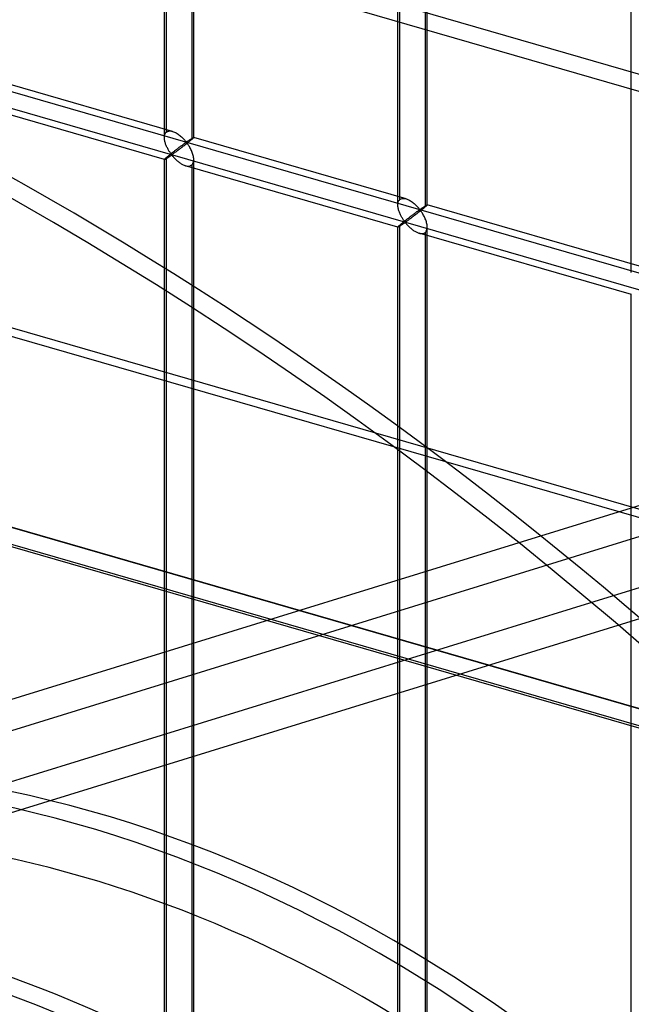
# Model space of a CAD drawing. Header units: millimetres. Extents: x -626 to 636, y -726 to 753.
# Tile 52 of 84: x 89 to 194, y 240 to 407. Entities that reach past the tile are written whole.
import ezdxf

# ---------------------------------------------------------------- set-up
doc = ezdxf.new("R2010")
doc.units = ezdxf.units.MM
doc.layers.add('MAIN-1', color=7, linetype='Continuous')
doc.layers.add('MAIN-2', color=7, linetype='Continuous')

msp = doc.modelspace()

# ---------------------------------------------------------------- linework, layer by layer
at = {"layer": 'MAIN-1'}
for p, q in [((395.8, 266.07), (-595.8, 552.32)), ((-558.99, 504.89), (358.99, 239.89))]:
    msp.add_line(p, q, dxfattribs=at)
at = {"layer": 'MAIN-2'}
for p, q in [((305.15, 366.32), (-523.57, 605.55)), ((-526.07, 603.38), (302.65, 364.15)), ((393.97, 265.16), (-588.97, 548.91)), ((113.97, 387.37), (113.97, 542.76)), ((114.3, 388.29), (114.3, 543.09)), ((118.63, 541.84), (118.63, 387.04)), ((118.97, 387.37), (118.97, 542.76)), ((154.09, 376.8), (154.09, 531.61)), ((153.75, 375.89), (153.75, 531.27)), ((158.41, 530.36), (158.41, 375.56)), ((158.75, 375.89), (158.75, 531.27)), ((193.53, 364.41), (193.53, 519.79)), ((-319.9, 512.91), (634.9, 237.28)), ((598.87, 244.8), (-320.23, 510.12)), ((361.49, 242.06), (-556.49, 507.06)), ((360.07, 242.39), (-553.59, 506.14)), ((-552.81, 502.69), (360.84, 238.94)), ((493.03, 416.76), (8.06, 267.04)), ((491.92, 411.12), (17.86, 264.76)), ((115.36, 388.42), (79.18, 398.87)), ((113.97, 383.62), (77.79, 394.06)), ((17.08, 255.88), (451.32, 389.94)), ((113.97, 387.51), (113.99, 387.64)), ((113.97, 387.36), (113.97, 387.51)), ((113.97, 387.23), (113.97, 387.36)), ((113.99, 387.09), (113.97, 387.23)), ((113.99, 387.64), (114.01, 387.78)), ((114.01, 387.78), (114.05, 387.9)), ((114.05, 387.9), (114.1, 388.01)), ((114.1, 388.01), (114.15, 388.12)), ((114.15, 388.12), (114.22, 388.21)), ((114.22, 388.21), (114.3, 388.29)), ((114.3, 388.29), (114.42, 388.37)), ((114.42, 388.37), (114.55, 388.43)), ((114.55, 388.43), (114.7, 388.47)), ((114.7, 388.47), (114.85, 388.49)), ((114.85, 388.49), (115.02, 388.49)), ((115.02, 388.49), (115.19, 388.46)), ((115.19, 388.46), (115.37, 388.42)), ((115.37, 388.42), (115.53, 388.37)), ((115.53, 388.37), (115.68, 388.3)), ((115.68, 388.3), (115.84, 388.23)), ((115.84, 388.23), (115.99, 388.15)), ((115.99, 388.15), (116.14, 388.05)), ((116.14, 388.05), (116.29, 387.96)), ((116.29, 387.96), (116.44, 387.85)), ((116.44, 387.85), (116.58, 387.74)), ((116.58, 387.74), (116.72, 387.63)), ((116.72, 387.63), (116.86, 387.51)), ((116.86, 387.51), (116.98, 387.39)), ((116.98, 387.39), (117.11, 387.28)), ((117.11, 387.28), (117.22, 387.16)), ((118.62, 387.2), (118.66, 387.23)), ((118.66, 387.23), (118.7, 387.25)), ((118.7, 387.25), (118.74, 387.27)), ((118.74, 387.27), (118.77, 387.29)), ((118.77, 387.29), (118.8, 387.31)), ((118.83, 387.22), (118.79, 387.18)), ((118.8, 387.31), (118.83, 387.33)), ((118.83, 387.33), (118.86, 387.34)), ((118.87, 387.26), (118.83, 387.22)), ((118.86, 387.34), (118.88, 387.36)), ((118.9, 387.29), (118.87, 387.26)), ((118.88, 387.36), (118.9, 387.37)), ((118.9, 387.37), (118.92, 387.37)), ((118.92, 387.31), (118.9, 387.29)), ((118.92, 387.37), (118.94, 387.38)), ((118.94, 387.33), (118.92, 387.31)), ((118.94, 387.38), (118.95, 387.38)), ((118.96, 387.35), (118.94, 387.33)), ((118.95, 387.38), (118.96, 387.38)), ((118.96, 387.38), (118.96, 387.38)), ((118.96, 387.38), (118.96, 387.38)), ((118.96, 387.38), (118.96, 387.38)), ((118.96, 387.38), (118.97, 387.38)), ((118.97, 387.38), (118.96, 387.37)), ((155.14, 376.94), (118.96, 387.38)), ((118.96, 387.37), (118.96, 387.35)), ((118.97, 387.38), (118.97, 387.38)), ((118.97, 387.38), (118.97, 387.38)), ((114, 386.95), (113.99, 387.09)), ((114.03, 386.81), (114, 386.95)), ((114.06, 386.68), (114.03, 386.81)), ((114.1, 386.54), (114.06, 386.68)), ((114.14, 386.4), (114.1, 386.54)), ((114.18, 386.27), (114.14, 386.4)), ((114.23, 386.13), (114.18, 386.27)), ((114.29, 385.99), (114.23, 386.13)), ((114.35, 385.86), (114.29, 385.99)), ((114.41, 385.73), (114.35, 385.86)), ((114.47, 385.6), (114.41, 385.73)), ((114.53, 385.48), (114.47, 385.6)), ((116.36, 385.59), (116.28, 385.53)), ((116.44, 385.65), (116.36, 385.59)), ((116.52, 385.71), (116.44, 385.65)), ((116.6, 385.76), (116.52, 385.71)), ((116.68, 385.82), (116.6, 385.76)), ((116.75, 385.88), (116.68, 385.82)), ((116.83, 385.61), (116.71, 385.52)), ((116.83, 385.93), (116.75, 385.88)), ((116.9, 385.98), (116.83, 385.93)), ((116.95, 385.7), (116.83, 385.61)), ((116.97, 386.04), (116.9, 385.98)), ((117.07, 385.79), (116.95, 385.7)), ((117.03, 386.09), (116.97, 386.04)), ((117.1, 386.13), (117.03, 386.09)), ((117.19, 385.88), (117.07, 385.79)), ((117.17, 386.18), (117.1, 386.13)), ((117.23, 386.23), (117.17, 386.18)), ((117.31, 385.98), (117.19, 385.88)), ((117.22, 387.16), (117.33, 387.04)), ((117.29, 386.27), (117.23, 386.23)), ((117.35, 386.31), (117.29, 386.27)), ((117.44, 386.07), (117.31, 385.98)), ((117.33, 387.04), (117.43, 386.93)), ((117.4, 386.35), (117.35, 386.31)), ((117.46, 386.39), (117.4, 386.35)), ((117.43, 386.93), (117.53, 386.83)), ((117.56, 386.17), (117.44, 386.07)), ((117.51, 386.42), (117.46, 386.39)), ((117.56, 386.46), (117.51, 386.42)), ((117.53, 386.83), (117.61, 386.73)), ((117.6, 386.49), (117.56, 386.46)), ((117.69, 386.27), (117.56, 386.17)), ((117.65, 386.51), (117.6, 386.49)), ((117.61, 386.73), (117.72, 386.64)), ((117.72, 386.52), (117.65, 386.51)), ((117.81, 386.37), (117.69, 386.27)), ((117.72, 386.64), (117.78, 386.65)), ((117.82, 386.43), (117.72, 386.52)), ((117.78, 386.65), (117.83, 386.68)), ((117.93, 386.46), (117.81, 386.37)), ((117.9, 386.33), (117.82, 386.43)), ((117.83, 386.68), (117.87, 386.7)), ((117.87, 386.7), (117.92, 386.73)), ((117.98, 386.21), (117.9, 386.33)), ((117.92, 386.73), (117.97, 386.76)), ((118.05, 386.55), (117.93, 386.46)), ((117.97, 386.76), (118.01, 386.8)), ((118.06, 386.09), (117.98, 386.21)), ((118.01, 386.8), (118.06, 386.83)), ((118.16, 386.65), (118.05, 386.55)), ((118.06, 386.83), (118.11, 386.86)), ((118.15, 385.96), (118.06, 386.09)), ((118.11, 386.86), (118.16, 386.89)), ((118.24, 385.82), (118.15, 385.96)), ((118.16, 386.89), (118.21, 386.93)), ((118.27, 386.73), (118.16, 386.65)), ((118.21, 386.93), (118.26, 386.96)), ((118.32, 385.67), (118.24, 385.82)), ((118.26, 386.96), (118.3, 386.99)), ((118.37, 386.82), (118.27, 386.73)), ((118.3, 386.99), (118.35, 387.03)), ((118.41, 385.51), (118.32, 385.67)), ((118.35, 387.03), (118.4, 387.06)), ((118.46, 386.9), (118.37, 386.82)), ((118.4, 387.06), (118.45, 387.09)), ((118.45, 387.09), (118.49, 387.12)), ((118.55, 386.97), (118.46, 386.9)), ((118.49, 387.12), (118.54, 387.15)), ((118.54, 387.15), (118.58, 387.17)), ((118.63, 387.04), (118.55, 386.97)), ((118.58, 387.17), (118.62, 387.2)), ((118.69, 387.09), (118.63, 387.04)), ((118.74, 387.14), (118.69, 387.09)), ((118.79, 387.18), (118.74, 387.14)), ((114.22, 383.89), (114.15, 383.83)), ((114.3, 383.96), (114.22, 383.89)), ((114.36, 384.01), (114.3, 383.96)), ((114.3, 229.16), (114.3, 383.96)), ((114.35, 383.82), (114.41, 383.86)), ((114.42, 384.06), (114.36, 384.01)), ((114.41, 383.86), (114.47, 383.9)), ((114.48, 384.11), (114.42, 384.06)), ((114.47, 383.9), (114.54, 383.94)), ((114.55, 384.16), (114.48, 384.11)), ((114.6, 385.35), (114.53, 385.48)), ((114.54, 383.94), (114.6, 383.99)), ((114.62, 384.22), (114.55, 384.16)), ((114.67, 385.24), (114.6, 385.35)), ((114.6, 383.99), (114.67, 384.03)), ((114.69, 384.28), (114.62, 384.22)), ((114.73, 385.12), (114.67, 385.24)), ((114.67, 384.03), (114.74, 384.08)), ((114.76, 384.34), (114.69, 384.28)), ((114.8, 385.01), (114.73, 385.12)), ((114.74, 384.08), (114.81, 384.13)), ((114.84, 384.41), (114.76, 384.34)), ((114.87, 384.91), (114.8, 385.01)), ((114.81, 384.13), (114.88, 384.17)), ((114.92, 384.47), (114.84, 384.41)), ((114.94, 384.81), (114.87, 384.91)), ((114.88, 384.17), (114.94, 384.22)), ((115.01, 384.54), (114.92, 384.47)), ((115, 384.72), (114.94, 384.81)), ((114.94, 384.22), (115.01, 384.26)), ((115.07, 384.63), (115, 384.72)), ((115.09, 384.6), (115.01, 384.54)), ((115.01, 384.26), (115.07, 384.3)), ((115.13, 384.55), (115.07, 384.63)), ((115.07, 384.3), (115.13, 384.34)), ((115.17, 384.67), (115.09, 384.6)), ((115.21, 384.48), (115.13, 384.55)), ((115.13, 384.34), (115.22, 384.36)), ((115.26, 384.74), (115.17, 384.67)), ((115.3, 384.49), (115.21, 384.48)), ((115.22, 384.36), (115.3, 384.29)), ((115.35, 384.81), (115.26, 384.74)), ((115.37, 384.54), (115.3, 384.49)), ((115.3, 384.29), (115.37, 384.21)), ((115.44, 384.88), (115.35, 384.81)), ((115.44, 384.58), (115.37, 384.54)), ((115.37, 384.21), (115.44, 384.13)), ((115.52, 384.94), (115.44, 384.88)), ((115.51, 384.63), (115.44, 384.58)), ((115.44, 384.13), (115.51, 384.05)), ((115.59, 384.69), (115.51, 384.63)), ((115.51, 384.05), (115.59, 383.96)), ((115.61, 385.01), (115.52, 384.94)), ((115.67, 384.75), (115.59, 384.69)), ((115.59, 383.96), (115.68, 383.87)), ((115.7, 385.08), (115.61, 385.01)), ((115.76, 384.81), (115.67, 384.75)), ((115.68, 383.87), (115.77, 383.78)), ((115.78, 385.14), (115.7, 385.08)), ((115.85, 384.88), (115.76, 384.81)), ((115.86, 385.21), (115.78, 385.14)), ((115.95, 384.95), (115.85, 384.88)), ((115.95, 385.27), (115.86, 385.21)), ((116.03, 385.34), (115.95, 385.27)), ((116.05, 385.02), (115.95, 384.95)), ((116.12, 385.4), (116.03, 385.34)), ((116.15, 385.1), (116.05, 385.02)), ((116.2, 385.46), (116.12, 385.4)), ((116.26, 385.18), (116.15, 385.1)), ((116.28, 385.53), (116.2, 385.46)), ((116.37, 385.26), (116.26, 385.18)), ((116.48, 385.34), (116.37, 385.26)), ((116.6, 385.43), (116.48, 385.34)), ((116.71, 385.52), (116.6, 385.43)), ((118.49, 385.36), (118.41, 385.51)), ((118.56, 385.19), (118.49, 385.36)), ((118.64, 385.02), (118.56, 385.19)), ((118.71, 384.85), (118.64, 385.02)), ((118.77, 384.68), (118.71, 384.85)), ((118.82, 384.5), (118.77, 384.68)), ((118.87, 384.33), (118.82, 384.5)), ((118.91, 384.16), (118.87, 384.33)), ((118.94, 383.98), (118.91, 384.16)), ((118.96, 383.81), (118.94, 383.98)), ((33.8, 255.75), (447.07, 383.33)), ((113.99, 383.66), (113.97, 383.64)), ((113.97, 383.64), (113.97, 383.62)), ((113.97, 383.62), (113.97, 383.62)), ((113.97, 383.62), (113.97, 383.62)), ((113.97, 383.62), (113.97, 383.62)), ((113.97, 383.62), (113.97, 383.62)), ((113.97, 383.62), (113.97, 383.62)), ((113.97, 383.62), (113.97, 383.62)), ((113.97, 383.62), (113.99, 383.62)), ((113.97, 228.24), (113.97, 383.62)), ((114.01, 383.69), (113.99, 383.66)), ((113.99, 383.62), (114.01, 383.62)), ((114.05, 383.73), (114.01, 383.69)), ((114.01, 383.62), (114.03, 383.63)), ((114.03, 383.63), (114.06, 383.65)), ((114.1, 383.77), (114.05, 383.73)), ((114.06, 383.65), (114.1, 383.67)), ((114.15, 383.83), (114.1, 383.77)), ((114.1, 383.67), (114.14, 383.69)), ((114.14, 383.69), (114.19, 383.72)), ((114.19, 383.72), (114.24, 383.75)), ((114.24, 383.75), (114.29, 383.78)), ((114.29, 383.78), (114.35, 383.82)), ((115.77, 383.78), (115.86, 383.69)), ((115.86, 383.69), (115.96, 383.6)), ((115.96, 383.6), (116.05, 383.51)), ((116.05, 383.51), (116.16, 383.42)), ((116.16, 383.42), (116.26, 383.33)), ((116.26, 383.33), (116.37, 383.24)), ((116.37, 383.24), (116.49, 383.15)), ((116.49, 383.15), (116.6, 383.07)), ((116.6, 383.07), (116.72, 382.99)), ((116.72, 382.99), (116.84, 382.91)), ((116.84, 382.91), (116.96, 382.84)), ((116.96, 382.84), (117.07, 382.78)), ((117.07, 382.78), (117.19, 382.72)), ((117.19, 382.72), (117.32, 382.67)), ((117.32, 382.67), (117.44, 382.62)), ((117.44, 382.62), (117.57, 382.58)), ((117.57, 382.58), (117.7, 382.54)), ((153.76, 372.13), (117.57, 382.58)), ((117.7, 382.54), (117.84, 382.52)), ((117.84, 382.52), (117.97, 382.51)), ((117.97, 382.51), (118.1, 382.51)), ((118.1, 382.51), (118.22, 382.52)), ((118.22, 382.52), (118.34, 382.55)), ((118.34, 382.55), (118.44, 382.59)), ((118.44, 382.59), (118.54, 382.64)), ((118.54, 382.64), (118.63, 382.71)), ((118.63, 382.71), (118.73, 382.82)), ((118.63, 382.71), (118.63, 227.91)), ((118.73, 382.82), (118.82, 382.95)), ((118.82, 382.95), (118.89, 383.1)), ((118.89, 383.1), (118.93, 383.26)), ((118.93, 383.26), (118.96, 383.45)), ((118.97, 383.64), (118.96, 383.81)), ((118.96, 383.45), (118.97, 383.64)), ((118.97, 228.24), (118.97, 383.62)), ((153.75, 375.88), (153.76, 376.02)), ((153.76, 375.74), (153.75, 375.88)), ((153.76, 376.02), (153.77, 376.16)), ((153.77, 375.61), (153.76, 375.74)), ((153.77, 376.16), (153.8, 376.29)), ((153.79, 375.47), (153.77, 375.61)), ((153.8, 376.29), (153.83, 376.42)), ((153.83, 376.42), (153.88, 376.53)), ((153.88, 376.53), (153.94, 376.63)), ((153.94, 376.63), (154.01, 376.73)), ((154.01, 376.73), (154.09, 376.8)), ((154.09, 376.8), (154.2, 376.89)), ((154.2, 376.89), (154.33, 376.95)), ((154.33, 376.95), (154.48, 376.99)), ((154.48, 376.99), (154.64, 377.01)), ((154.64, 377.01), (154.8, 377)), ((154.8, 377), (154.97, 376.98)), ((154.97, 376.98), (155.15, 376.93)), ((155.15, 376.93), (155.31, 376.88)), ((155.31, 376.88), (155.47, 376.82)), ((155.47, 376.82), (155.62, 376.74)), ((155.62, 376.74), (155.77, 376.66)), ((155.77, 376.66), (155.93, 376.57)), ((155.93, 376.57), (156.08, 376.47)), ((156.08, 376.47), (156.22, 376.37)), ((156.22, 376.37), (156.37, 376.26)), ((156.37, 376.26), (156.51, 376.14)), ((156.51, 376.14), (156.64, 376.03)), ((156.64, 376.03), (156.77, 375.91)), ((156.77, 375.91), (156.89, 375.79)), ((156.89, 375.79), (157.01, 375.67)), ((157.01, 375.67), (157.11, 375.56)), ((157.11, 375.56), (157.21, 375.45)), ((157.99, 375.44), (158.04, 375.48)), ((158.04, 375.48), (158.09, 375.51)), ((158.09, 375.51), (158.14, 375.54)), ((158.14, 375.54), (158.18, 375.57)), ((158.18, 375.57), (158.23, 375.6)), ((158.23, 375.6), (158.27, 375.63)), ((158.33, 375.49), (158.25, 375.41)), ((158.27, 375.63), (158.32, 375.66)), ((158.32, 375.66), (158.36, 375.69)), ((158.41, 375.56), (158.33, 375.49)), ((158.36, 375.69), (158.4, 375.72)), ((158.4, 375.72), (158.44, 375.74)), ((158.47, 375.61), (158.41, 375.56)), ((158.44, 375.74), (158.48, 375.77)), ((158.53, 375.65), (158.47, 375.61)), ((158.48, 375.77), (158.52, 375.79)), ((158.52, 375.79), (158.55, 375.81)), ((158.57, 375.7), (158.53, 375.65)), ((158.55, 375.81), (158.59, 375.83)), ((158.62, 375.74), (158.57, 375.7)), ((158.59, 375.83), (158.62, 375.84)), ((158.62, 375.84), (158.64, 375.86)), ((158.65, 375.77), (158.62, 375.74)), ((158.64, 375.86), (158.67, 375.87)), ((158.68, 375.8), (158.65, 375.77)), ((158.67, 375.87), (158.69, 375.88)), ((158.71, 375.83), (158.68, 375.8)), ((158.69, 375.88), (158.71, 375.89)), ((158.71, 375.89), (158.72, 375.89)), ((158.73, 375.85), (158.71, 375.83)), ((158.72, 375.89), (158.73, 375.9)), ((158.73, 375.9), (158.74, 375.9)), ((158.74, 375.87), (158.73, 375.85)), ((158.74, 375.9), (158.74, 375.9)), ((158.74, 375.9), (158.75, 375.9)), ((194.93, 365.45), (158.74, 375.9)), ((158.75, 375.88), (158.74, 375.87)), ((158.75, 375.9), (158.75, 375.89)), ((158.75, 375.89), (158.75, 375.89)), ((158.75, 375.89), (158.75, 375.89)), ((158.75, 375.89), (158.75, 375.89)), ((158.75, 375.89), (158.75, 375.88)), ((153.81, 375.33), (153.79, 375.47)), ((153.84, 375.19), (153.81, 375.33)), ((153.88, 375.06), (153.84, 375.19)), ((153.92, 374.92), (153.88, 375.06)), ((153.97, 374.78), (153.92, 374.92)), ((154.02, 374.65), (153.97, 374.78)), ((154.07, 374.51), (154.02, 374.65)), ((154.13, 374.38), (154.07, 374.51)), ((154.19, 374.24), (154.13, 374.38)), ((154.25, 374.12), (154.19, 374.24)), ((154.32, 373.99), (154.25, 374.12)), ((154.38, 373.87), (154.32, 373.99)), ((154.45, 373.75), (154.38, 373.87)), ((155.82, 373.85), (155.73, 373.79)), ((155.9, 373.92), (155.82, 373.85)), ((155.98, 373.98), (155.9, 373.92)), ((156.06, 374.04), (155.98, 373.98)), ((156.15, 374.1), (156.06, 374.04)), ((156.23, 374.16), (156.15, 374.1)), ((156.26, 373.86), (156.15, 373.78)), ((156.31, 374.22), (156.23, 374.16)), ((156.38, 373.95), (156.26, 373.86)), ((156.38, 374.28), (156.31, 374.22)), ((156.46, 374.34), (156.38, 374.28)), ((156.5, 374.03), (156.38, 373.95)), ((156.54, 374.39), (156.46, 374.34)), ((156.61, 374.12), (156.5, 374.03)), ((156.61, 374.45), (156.54, 374.39)), ((156.68, 374.5), (156.61, 374.45)), ((156.73, 374.21), (156.61, 374.12)), ((156.75, 374.55), (156.68, 374.5)), ((156.85, 374.31), (156.73, 374.21)), ((156.82, 374.6), (156.75, 374.55)), ((156.88, 374.65), (156.82, 374.6)), ((156.97, 374.4), (156.85, 374.31)), ((156.95, 374.7), (156.88, 374.65)), ((157.01, 374.74), (156.95, 374.7)), ((157.1, 374.49), (156.97, 374.4)), ((157.07, 374.78), (157.01, 374.74)), ((157.13, 374.83), (157.07, 374.78)), ((157.22, 374.59), (157.1, 374.49)), ((157.19, 374.87), (157.13, 374.83)), ((157.24, 374.9), (157.19, 374.87)), ((157.21, 375.45), (157.31, 375.34)), ((157.35, 374.69), (157.22, 374.59)), ((157.29, 374.94), (157.24, 374.9)), ((157.34, 374.97), (157.29, 374.94)), ((157.31, 375.34), (157.4, 375.24)), ((157.39, 375), (157.34, 374.97)), ((157.47, 374.78), (157.35, 374.69)), ((157.44, 375.03), (157.39, 375)), ((157.4, 375.24), (157.5, 375.16)), ((157.5, 375.04), (157.44, 375.03)), ((157.59, 374.88), (157.47, 374.78)), ((157.5, 375.16), (157.56, 375.17)), ((157.6, 374.95), (157.5, 375.04)), ((157.56, 375.17), (157.61, 375.19)), ((157.71, 374.98), (157.59, 374.88)), ((157.68, 374.84), (157.6, 374.95)), ((157.61, 375.19), (157.66, 375.22)), ((157.66, 375.22), (157.7, 375.25)), ((157.76, 374.73), (157.68, 374.84)), ((157.7, 375.25), (157.75, 375.28)), ((157.83, 375.07), (157.71, 374.98)), ((157.75, 375.28), (157.8, 375.31)), ((157.85, 374.61), (157.76, 374.73)), ((157.8, 375.31), (157.84, 375.34)), ((157.94, 375.16), (157.83, 375.07)), ((157.84, 375.34), (157.89, 375.38)), ((157.93, 374.47), (157.85, 374.61)), ((157.89, 375.38), (157.94, 375.41)), ((158.02, 374.33), (157.93, 374.47)), ((157.94, 375.41), (157.99, 375.44)), ((158.05, 375.25), (157.94, 375.16)), ((158.1, 374.18), (158.02, 374.33)), ((158.15, 375.33), (158.05, 375.25)), ((158.19, 374.03), (158.1, 374.18)), ((158.25, 375.41), (158.15, 375.33)), ((158.27, 373.87), (158.19, 374.03)), ((158.35, 373.71), (158.27, 373.87)), ((153.76, 372.15), (153.75, 372.14)), ((153.75, 372.14), (153.75, 372.14)), ((153.75, 372.14), (153.75, 372.14)), ((153.75, 372.14), (153.75, 372.13)), ((153.75, 216.76), (153.75, 372.14)), ((153.75, 372.13), (153.75, 372.13)), ((153.75, 372.13), (153.76, 372.13)), ((153.77, 372.17), (153.76, 372.15)), ((153.76, 372.13), (153.76, 372.13)), ((153.76, 372.13), (153.77, 372.13)), ((153.8, 372.2), (153.77, 372.17)), ((153.77, 372.13), (153.79, 372.14)), ((153.79, 372.14), (153.82, 372.15)), ((153.83, 372.24), (153.8, 372.2)), ((153.82, 372.15), (153.85, 372.17)), ((153.88, 372.29), (153.83, 372.24)), ((153.85, 372.17), (153.88, 372.18)), ((153.94, 372.34), (153.88, 372.29)), ((153.88, 372.18), (153.92, 372.21)), ((153.92, 372.21), (153.97, 372.24)), ((154.01, 372.41), (153.94, 372.34)), ((153.97, 372.24), (154.02, 372.27)), ((154.09, 372.47), (154.01, 372.41)), ((154.02, 372.27), (154.08, 372.3)), ((154.08, 372.3), (154.13, 372.34)), ((154.14, 372.52), (154.09, 372.47)), ((154.09, 217.67), (154.09, 372.47)), ((154.13, 372.34), (154.19, 372.38)), ((154.2, 372.57), (154.14, 372.52)), ((154.19, 372.38), (154.26, 372.42)), ((154.26, 372.63), (154.2, 372.57)), ((154.33, 372.68), (154.26, 372.63)), ((154.26, 372.42), (154.32, 372.46)), ((154.32, 372.46), (154.39, 372.5)), ((154.4, 372.74), (154.33, 372.68)), ((154.39, 372.5), (154.46, 372.55)), ((154.47, 372.8), (154.4, 372.74)), ((154.52, 373.64), (154.45, 373.75)), ((154.46, 372.55), (154.52, 372.6)), ((154.55, 372.86), (154.47, 372.8)), ((154.59, 373.53), (154.52, 373.64)), ((154.52, 372.6), (154.59, 372.64)), ((154.63, 372.92), (154.55, 372.86)), ((154.65, 373.42), (154.59, 373.53)), ((154.59, 372.64), (154.66, 372.69)), ((154.71, 372.99), (154.63, 372.92)), ((154.72, 373.33), (154.65, 373.42)), ((154.66, 372.69), (154.73, 372.73)), ((154.79, 373.05), (154.71, 372.99)), ((154.79, 373.23), (154.72, 373.33)), ((154.73, 372.73), (154.79, 372.78)), ((154.85, 373.15), (154.79, 373.23)), ((154.87, 373.12), (154.79, 373.05)), ((154.79, 372.78), (154.85, 372.82)), ((154.91, 373.07), (154.85, 373.15)), ((154.85, 372.82), (154.92, 372.85)), ((154.96, 373.19), (154.87, 373.12)), ((154.99, 373), (154.91, 373.07)), ((154.92, 372.85), (155, 372.87)), ((155.04, 373.26), (154.96, 373.19)), ((155.08, 373.01), (154.99, 373)), ((155, 372.87), (155.09, 372.81)), ((155.13, 373.32), (155.04, 373.26)), ((155.15, 373.05), (155.08, 373.01)), ((155.09, 372.81), (155.15, 372.73)), ((155.22, 373.39), (155.13, 373.32)), ((155.22, 373.1), (155.15, 373.05)), ((155.15, 372.73), (155.22, 372.65)), ((155.31, 373.46), (155.22, 373.39)), ((155.29, 373.15), (155.22, 373.1)), ((155.22, 372.65), (155.3, 372.57)), ((155.37, 373.2), (155.29, 373.15)), ((155.3, 372.57), (155.38, 372.48)), ((155.39, 373.53), (155.31, 373.46)), ((155.46, 373.26), (155.37, 373.2)), ((155.38, 372.48), (155.46, 372.39)), ((155.48, 373.59), (155.39, 373.53)), ((155.54, 373.33), (155.46, 373.26)), ((155.46, 372.39), (155.55, 372.3)), ((155.56, 373.66), (155.48, 373.59)), ((155.64, 373.4), (155.54, 373.33)), ((155.55, 372.3), (155.64, 372.21)), ((155.65, 373.72), (155.56, 373.66)), ((155.73, 373.47), (155.64, 373.4)), ((155.64, 372.21), (155.74, 372.11)), ((155.73, 373.79), (155.65, 373.72)), ((155.83, 373.54), (155.73, 373.47)), ((155.94, 373.61), (155.83, 373.54)), ((156.04, 373.69), (155.94, 373.61)), ((156.15, 373.78), (156.04, 373.69)), ((158.42, 373.54), (158.35, 373.71)), ((158.49, 373.37), (158.42, 373.54)), ((158.55, 373.19), (158.49, 373.37)), ((158.61, 373.02), (158.55, 373.19)), ((158.65, 372.85), (158.61, 373.02)), ((158.69, 372.67), (158.65, 372.85)), ((158.72, 372.5), (158.69, 372.67)), ((158.74, 372.32), (158.72, 372.5)), ((158.75, 372.15), (158.74, 372.32)), ((158.74, 371.96), (158.75, 372.15)), ((158.75, 216.76), (158.75, 372.14)), ((155.74, 372.11), (155.84, 372.02)), ((155.84, 372.02), (155.94, 371.93)), ((155.94, 371.93), (156.05, 371.84)), ((156.05, 371.84), (156.16, 371.75)), ((156.16, 371.75), (156.27, 371.67)), ((156.27, 371.67), (156.38, 371.58)), ((156.38, 371.58), (156.5, 371.51)), ((156.5, 371.51), (156.62, 371.43)), ((156.62, 371.43), (156.74, 371.36)), ((156.74, 371.36), (156.86, 371.3)), ((156.86, 371.3), (156.98, 371.24)), ((156.98, 371.24), (157.1, 371.18)), ((157.1, 371.18), (157.22, 371.14)), ((157.22, 371.14), (157.35, 371.1)), ((157.35, 371.1), (157.49, 371.06)), ((193.54, 360.65), (157.36, 371.09)), ((157.49, 371.06), (157.62, 371.04)), ((157.62, 371.04), (157.75, 371.02)), ((157.75, 371.02), (157.88, 371.02)), ((157.88, 371.02), (158, 371.04)), ((158, 371.04), (158.12, 371.06)), ((158.12, 371.06), (158.23, 371.1)), ((158.23, 371.1), (158.33, 371.16)), ((158.33, 371.16), (158.41, 371.22)), ((158.41, 371.22), (158.52, 371.33)), ((158.41, 371.22), (158.41, 216.42)), ((158.52, 371.33), (158.6, 371.46)), ((158.6, 371.46), (158.67, 371.61)), ((158.67, 371.61), (158.71, 371.78)), ((158.71, 371.78), (158.74, 371.96)), ((193.53, 205.27), (193.53, 360.66))]:
    msp.add_line(p, q, dxfattribs=at)
for centre, major_axis, start_param, end_param in [((-32.1, -27.8), (-346.97, 400.64), -2.427868, 0), ((-34.6, -29.96), (346.97, -400.64), 1.42111, 3.141593), ((102.5, 88.77), (138.79, -160.26), 0.713724, 3.141593), ((100, 86.6), (-138.79, 160.26), -2.427868, 0), ((100, 86.6), (132.24, -152.7), 0.713724, 3.855317), ((72.5, 62.79), (-138.79, 160.26), -2.427868, 0), ((75, 64.95), (132.24, -152.7), 0.713724, 2.773264), ((75, 64.95), (138.79, -160.26), 0.713724, 2.510791)]:
    msp.add_ellipse(centre, major_axis=major_axis, ratio=0.75, start_param=start_param, end_param=end_param, dxfattribs=at)

doc.saveas('drawing.dxf')
